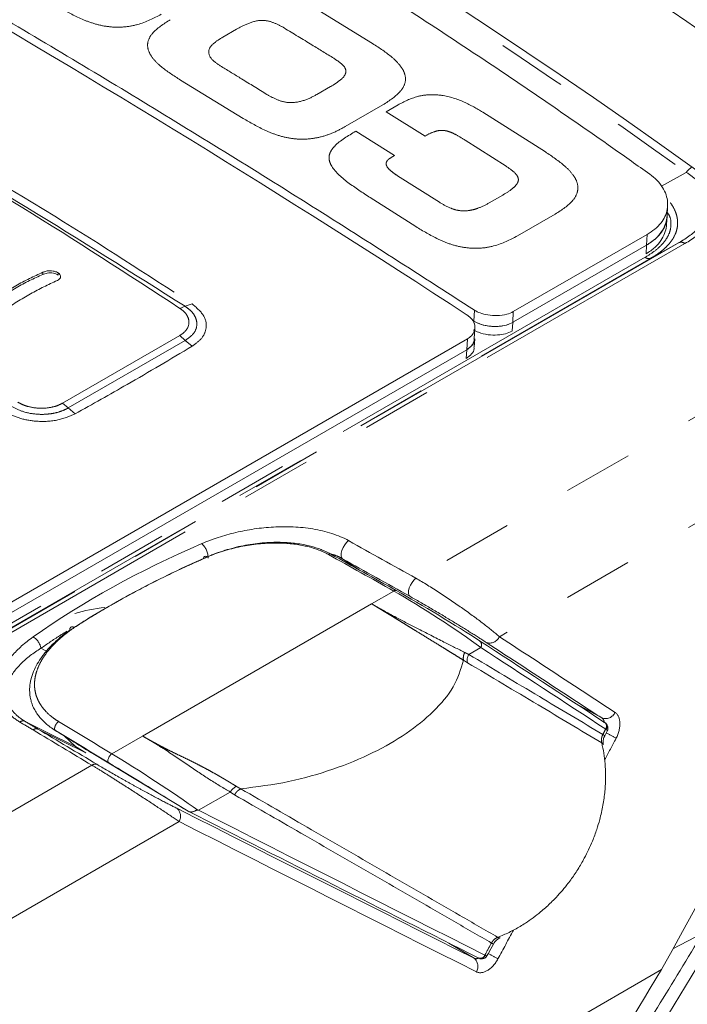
# Model space of a CAD drawing. Header units: millimetres. Extents: x 5 to 415, y 5 to 292.
# Tile 30 of 57: x 198 to 210, y 46 to 64. Entities that reach past the tile are written whole.
import ezdxf

# ---------------------------------------------------------------- set-up
doc = ezdxf.new("R2010")
doc.units = ezdxf.units.MM
doc.linetypes.add('PHANTOM', pattern=[12.7, 6.35, -1.27, 1.27, -1.27, 1.27, -1.27])

msp = doc.modelspace()

# ---------------------------------------------------------------- linework, layer by layer
at = {"color": 8, "linetype": 'PHANTOM', "lineweight": 0}
for p, q in [((202.875, 64.599), (204.015, 63.902)), ((201.287, 64.02), (201.536, 64.163)), ((201.658, 62.541), (200.518, 63.238)), ((203.245, 63.118), (202.997, 62.974)), ((204.202, 62.787), (203.514, 62.39)), ((204.262, 62.662), (204.478, 62.787)), ((204.969, 62.219), (204.262, 62.662)), ((206.019, 62.653), (207.159, 61.931)), ((203.708, 62.307), (204.415, 61.864)), ((206.447, 61.669), (205.698, 62.144)), ((204.415, 61.864), (204.351, 61.827)), ((204.467, 61.497), (205.231, 61.013)), ((209.725, 61.557), (209.275, 61.306)), ((206.134, 61.001), (206.384, 61.145)), ((204.802, 60.57), (203.972, 61.098)), ((207.339, 60.798), (206.651, 60.401)), ((209.001, 60.232), (209.013, 60.429)), ((209.592, 60.279), (194.995, 51.853)), ((195.103, 51.836), (209.7, 60.262)), ((208.992, 60.077), (209.001, 60.232)), ((209.083, 59.995), (209.592, 60.279)), ((215.264, 60.208), (204.803, 54.169)), ((208.976, 60.012), (194.89, 51.881)), ((194.998, 51.864), (209.083, 59.995)), ((200.602, 59.119), (200.727, 59.164)), ((200.602, 59.119), (200.506, 59.082)), ((205.858, 58.851), (205.869, 59.048)), ((206.564, 58.825), (206.576, 59.022)), ((205.856, 58.812), (205.858, 58.851)), ((206.555, 58.67), (206.564, 58.825)), ((198.369, 57.356), (200.505, 58.586)), ((198.475, 57.269), (200.601, 58.496)), ((200.601, 58.496), (200.505, 58.589)), ((200.601, 58.496), (200.728, 58.392)), ((205.727, 58.328), (205.739, 58.525)), ((205.718, 58.17), (205.727, 58.328)), ((215.262, 58.266), (206.323, 53.105)), ((198.475, 57.269), (198.369, 57.356)), ((198.475, 57.269), (198.597, 57.161)), ((203.796, 54.306), (203.466, 54.524)), ((203.995, 53.702), (204.401, 53.936)), ((203.995, 53.702), (199.827, 51.296)), ((197.977, 52.893), (198.077, 52.844)), ((205.764, 52.783), (205.982, 52.909)), ((205.668, 52.677), (205.741, 52.631)), ((208.186, 51.625), (207.733, 51.874)), ((197.921, 51.424), (198.792, 50.99)), ((198.949, 50.958), (198.24, 51.396)), ((199.268, 50.973), (199.827, 51.296)), ((208.257, 51.422), (208.265, 51.417)), ((198.792, 50.99), (198.603, 51.104)), ((198.906, 50.764), (191.383, 46.421)), ((200.847, 49.944), (201.423, 50.277)), ((200.491, 49.739), (192.222, 44.965)), ((205.404, 47.527), (205.861, 47.25)), ((206.065, 47.303), (206.058, 47.307))]:
    msp.add_line(p, q, dxfattribs=at)
at = {"color": 7, "linetype": 'Continuous', "lineweight": 15}
for p, q in [((209.374, 60.749), (209.385, 60.947)), ((209.365, 60.607), (209.374, 60.763)), ((206.576, 59.022), (209.013, 60.429)), ((206.581, 58.835), (209.001, 60.232)), ((198.011, 59.699), (198.013, 59.74)), ((198.291, 59.687), (198.293, 59.728)), ((206.564, 58.825), (206.581, 58.835)), ((205.865, 58.528), (205.876, 58.726)), ((194.816, 52.22), (205.739, 58.525)), ((205.864, 58.373), (205.873, 58.529)), ((194.805, 52.023), (205.727, 58.328)), ((194.805, 52.023), (205.727, 58.328)), ((198.502, 53.225), (198.452, 53.19)), ((208.237, 51.544), (208.241, 51.542)), ((208.246, 51.539), (208.243, 51.541)), ((208.246, 51.539), (208.244, 51.54)), ((198.397, 51.299), (198.603, 51.104)), ((200.656, 49.928), (198.949, 50.958)), ((200.656, 49.928), (200.658, 49.926)), ((209.477, 47.421), (210.024, 47.707)), ((205.942, 47.255), (205.938, 47.257)), ((209.274, 47.043), (192.591, 37.412))]:
    msp.add_line(p, q, dxfattribs=at)
at = {"color": 8, "linetype": 'PHANTOM', "lineweight": 0, "flags": 128}
for points in [[(203.466, 54.524), (203.448, 54.546), (203.439, 54.581), (203.442, 54.626), (203.454, 54.676), (203.477, 54.728), (203.506, 54.778), (203.541, 54.82), (203.578, 54.853)], [(200.935, 54.527), (200.938, 54.541), (200.942, 54.553), (200.949, 54.561), (200.957, 54.567), (200.967, 54.569), (200.978, 54.567), (200.989, 54.562), (201.001, 54.553)], [(204.69, 53.84), (204.673, 53.863), (204.665, 53.897), (204.667, 53.942), (204.68, 53.992), (204.703, 54.044), (204.732, 54.094), (204.767, 54.136), (204.803, 54.169)], [(198.603, 51.104), (198.077, 51.369), (197.68, 51.568)], [(199.268, 50.973), (199.249, 50.958), (199.231, 50.936), (199.215, 50.912), (199.204, 50.886), (199.197, 50.861), (199.196, 50.839), (199.201, 50.821), (199.21, 50.81)]]:
    msp.add_lwpolyline(points, dxfattribs=at)
at = {"color": 7, "linetype": 'Continuous', "lineweight": 15, "flags": 128}
msp.add_lwpolyline([(208.241, 51.302), (208.254, 51.326), (208.284, 51.383)], dxfattribs=at)
at = {"color": 7, "linetype": 'Continuous', "lineweight": 15}
for centre, radius, start, end in [((95.903, -118.623), 218.509, 55.82594, 64.17944), ((86.87, -123.116), 217.442, 56.86142, 63.14396), ((199.426, 50.781), 2.869, 95.7124, 106.9233), ((208.166, 51.125), 0.0509, 17.0089, 66.728), ((206.323, 47.67), 0.0488, 231.9334, 285.6777)]:
    msp.add_arc(centre, radius, start, end, dxfattribs=at)
at = {"color": 8, "linetype": 'PHANTOM', "lineweight": 0}
for centre, radius, start, end in [((209.977, 61.39), 0.302, 118.9314, 146.5522), ((209.631, 60.179), 0.107, 50.6281, 111.6574), ((209.043, 60.095), 0.107, 230.7835, 291.7014), ((200.67, 54.544), 0.348, 358.7125, 47.0922), ((203.238, 54.572), 0.0405, 65.7068, 134.4344), ((204.429, 53.908), 0.04, 66.0557, 135.0724), ((197.686, 52.846), 0.295, 9.3101, 59.8027), ((206.147, 53.18), 0.191, 249.6065, 337.0296), ((205.911, 52.959), 0.0869, 324.8765, 54.0032), ((205.957, 52.675), 0.221, 151.0619, 191.5986), ((208.253, 51.803), 0.19, 249.1855, 336.3961), ((197.652, 51.479), 0.0932, 72.2192, 129.7627), ((208.185, 51.473), 0.0886, 324.865, 50.473), ((208.19, 51.467), 0.0904, 326.3892, 51.9528), ((197.892, 51.336), 0.0929, 72.3047, 129.8894), ((208.137, 51.176), 0.163, 50.3722, 65.224), ((205.601, 46.213), 5.789, 60.5525, 62.5703), ((198.966, 50.694), 0.0919, 72.7015, 130.4501), ((201.635, 50.157), 0.244, 114.2974, 150.5672), ((200.334, 49.836), 0.185, 328.3438, 51.4066), ((206.094, 47.354), 0.193, 52.1421, 64.3041), ((202.473, 40.512), 7.736, 60.386, 61.8783), ((205.745, 47.103), 0.187, 327.5566, 51.8792), ((205.973, 47.34), 0.0909, 250.0008, 338.6994), ((205.98, 47.339), 0.0921, 248.8333, 337.5668)]:
    msp.add_arc(centre, radius, start, end, dxfattribs=at)
at = {"color": 7, "linetype": 'Continuous', "lineweight": 15}
for centre, major_axis, ratio, start_param, end_param in [((38.963, -214.423), (164.055, 284.137), 0.577335, 6.199109, 6.256991), ((38.013, -214.972), (164.055, 284.137), 0.577335, 6.199109, 6.256999), ((66.294, 118.442), (138.245, 239.434), 0.577335, 4.747336, 4.793399), ((342.709, -39.017), (227.019, -136.645), 0.040465, 2.249771, 2.256398), ((205.161, 53.463), (1.175, -0.707), 0.040465, 0.844061, 2.249771), ((75.383, 123.746), (191.288, -115.138), 0.040465, 0.82767, 0.844061), ((78.518, 125.44), (200.15, -110.008), 0.041327, 5.39127, 5.424999), ((76.893, 135.703), (138.245, 239.434), 0.577335, 4.63146, 4.677523), ((75.943, 135.155), (138.245, 239.434), 0.577335, 4.63146, 4.677523)]:
    msp.add_ellipse(centre, major_axis=major_axis, ratio=ratio, start_param=start_param, end_param=end_param, dxfattribs=at)
at = {"color": 8, "linetype": 'PHANTOM', "lineweight": 0}
for centre, major_axis, ratio, start_param, end_param in [((342.659, -39.103), (227.071, -136.73), 0.040646, 2.24968, 2.256307), ((205.11, 53.377), (1.227, -0.792), 0.073858, 0.82856, 2.23427), ((75.332, 123.659), (191.339, -115.223), 0.04068, 0.827562, 0.843953), ((343.577, -38.573), (225.448, -137.734), 0.005834, 2.268981, 2.274596), ((343.525, -38.659), (225.397, -137.647), 0.005644, 2.269083, 2.274699), ((61.394, 115.613), (138.068, 239.373), 0.57763, 4.776351, 4.776752), ((61.794, 115.844), (138.068, 239.373), 0.57763, 4.77351, 4.775117), ((200.009, 50.433), (1.217, -0.798), 0.040819, 0.857543, 2.251584), ((199.957, 50.347), (1.166, -0.712), 0.005644, 0.931731, 2.269083), ((78.567, 125.527), (200.198, -110.096), 0.041101, 5.391855, 5.425149), ((61.794, 115.844), (138.068, 239.373), 0.57763, 4.758613, 4.760769), ((61.394, 115.613), (138.068, 239.373), 0.57763, 4.759849, 4.760758)]:
    msp.add_ellipse(centre, major_axis=major_axis, ratio=ratio, start_param=start_param, end_param=end_param, dxfattribs=at)
at = {"color": 7, "linetype": 'Continuous', "lineweight": 15}
for points, knots in [([(209.06, 61.525), (208.948, 61.604), (208.39, 62.001), (206.93, 63.019), (204.655, 64.537), (201.814, 66.322), (198.857, 68.062), (195.781, 69.748), (192.66, 71.349), (190.54, 72.335), (189.479, 72.828)], [0, 0, 0, 0, 0.0180528, 0.0902651, 0.2346967, 0.3792035, 0.5341697, 0.6892287, 0.8445676, 1, 1, 1, 1]), ([(185.253, 70.95), (185.915, 70.613), (187.241, 69.939), (189.231, 68.892), (191.223, 67.818), (193.606, 66.498), (196.378, 64.913), (199.542, 63.032), (202.707, 61.084), (204.815, 59.727), (205.869, 59.048)], [0, 0, 0, 0, 0.09655, 0.193115, 0.289723, 0.386346, 0.539615, 0.692942, 0.846442, 1, 1, 1, 1]), ([(216.05, 60.527), (215.302, 61.109), (213.806, 62.273), (211.567, 63.9), (209.353, 65.437), (207.888, 66.389), (207.156, 66.865)], [0, 0, 0, 0, 0.25986, 0.51972, 0.759814, 1, 1, 1, 1]), ([(209.013, 60.429), (209.061, 60.46), (209.158, 60.522), (209.266, 60.633), (209.343, 60.755), (209.383, 60.884), (209.389, 61.017), (209.362, 61.151), (209.297, 61.287), (209.198, 61.416), (209.104, 61.49), (209.06, 61.525)], [0, 0, 0, 0, 0.108281, 0.219719, 0.328034, 0.439622, 0.546785, 0.65657, 0.772884, 0.892803, 1, 1, 1, 1]), ([(209.362, 60.605), (209.363, 60.595), (209.364, 60.542), (209.334, 60.443), (209.267, 60.313), (209.158, 60.184), (209.049, 60.112), (208.992, 60.074)], [0, 0, 0, 0, 0.048492, 0.266674, 0.498513, 0.737338, 1, 1, 1, 1]), ([(209.001, 60.232), (209.049, 60.263), (209.146, 60.325), (209.255, 60.436), (209.331, 60.559), (209.369, 60.664), (209.369, 60.729), (209.37, 60.749)], [0, 0, 0, 0, 0.2216598, 0.4497815, 0.67151, 0.8999467, 1, 1, 1, 1]), ([(209.368, 60.722), (209.362, 60.684), (209.346, 60.601), (209.279, 60.476), (209.171, 60.345), (209.06, 60.271), (209.001, 60.232)], [0, 0, 0, 0, 0.202978, 0.451432, 0.707338, 1, 1, 1, 1]), ([(198.011, 59.699), (197.931, 59.663), (197.77, 59.59), (197.566, 59.481), (197.402, 59.385), (197.278, 59.308), (197.154, 59.227), (197.071, 59.169), (197.03, 59.141)], [0, 0, 0, 0, 0.24767, 0.496167, 0.621805, 0.747582, 0.873736, 1, 1, 1, 1]), ([(197.031, 59.18), (197.112, 59.236), (197.275, 59.348), (197.52, 59.496), (197.767, 59.628), (197.931, 59.701), (198.013, 59.738)], [0, 0, 0, 0, 0.2475442, 0.4960161, 0.7475085, 1, 1, 1, 1]), ([(198.291, 59.687), (198.278, 59.695), (198.251, 59.71), (198.2, 59.724), (198.145, 59.731), (198.077, 59.724), (198.037, 59.709), (198.011, 59.699)], [0, 0, 0, 0, 0.154812, 0.306974, 0.487033, 0.6745, 1, 1, 1, 1]), ([(198.013, 59.738), (198.032, 59.746), (198.07, 59.761), (198.135, 59.771), (198.201, 59.763), (198.254, 59.748), (198.282, 59.733), (198.293, 59.727)], [0, 0, 0, 0, 0.246706, 0.496306, 0.683163, 0.870025, 1, 1, 1, 1]), ([(198.293, 59.727), (198.302, 59.718), (198.322, 59.701), (198.334, 59.67), (198.333, 59.639), (198.305, 59.604), (198.267, 59.585), (198.242, 59.574)], [0, 0, 0, 0, 0.150399, 0.302921, 0.479554, 0.662153, 1, 1, 1, 1]), ([(198.242, 59.574), (198.162, 59.537), (198, 59.462), (197.755, 59.331), (197.508, 59.183), (197.343, 59.071), (197.261, 59.015)], [0, 0, 0, 0, 0.2480106, 0.49674, 0.7479352, 1, 1, 1, 1]), ([(205.869, 59.048), (205.901, 59.03), (205.972, 58.991), (206.116, 58.956), (206.285, 58.945), (206.452, 58.965), (206.538, 59.005), (206.576, 59.022)], [0, 0, 0, 0, 0.162848, 0.354987, 0.573864, 0.813605, 1, 1, 1, 1]), ([(205.739, 58.525), (205.766, 58.544), (205.825, 58.585), (205.874, 58.672), (205.882, 58.775), (205.84, 58.879), (205.769, 58.935), (205.739, 58.959)], [0, 0, 0, 0, 0.16277, 0.354222, 0.572351, 0.811908, 1, 1, 1, 1]), ([(205.858, 58.851), (205.891, 58.833), (205.962, 58.793), (206.107, 58.758), (206.276, 58.748), (206.442, 58.768), (206.527, 58.808), (206.564, 58.825)], [0, 0, 0, 0, 0.166272, 0.358373, 0.577506, 0.817302, 1, 1, 1, 1]), ([(206.564, 58.825), (206.526, 58.807), (206.448, 58.771), (206.294, 58.749), (206.123, 58.755), (205.966, 58.791), (205.888, 58.834), (205.858, 58.851)], [0, 0, 0, 0, 0.190348, 0.384169, 0.607123, 0.847475, 1, 1, 1, 1]), ([(206.555, 58.667), (206.516, 58.649), (206.438, 58.614), (206.284, 58.592), (206.113, 58.597), (205.956, 58.633), (205.879, 58.676), (205.849, 58.693)], [0, 0, 0, 0, 0.190646, 0.384701, 0.607913, 0.848279, 1, 1, 1, 1]), ([(205.727, 58.328), (205.762, 58.354), (205.832, 58.405), (205.875, 58.479), (205.869, 58.522), (205.868, 58.529)], [0, 0, 0, 0, 0.4494383, 0.8988766, 1, 1, 1, 1]), ([(205.86, 58.528), (205.861, 58.52), (205.866, 58.474), (205.825, 58.4), (205.757, 58.35), (205.727, 58.328)], [0, 0, 0, 0, 0.107066, 0.611953, 1, 1, 1, 1]), ([(205.718, 58.17), (205.753, 58.196), (205.823, 58.247), (205.866, 58.322), (205.86, 58.364), (205.859, 58.372)], [0, 0, 0, 0, 0.449438, 0.898877, 1, 1, 1, 1]), ([(201.001, 54.553), (201.048, 54.573), (201.142, 54.612), (201.293, 54.663), (201.45, 54.708), (201.61, 54.745), (201.771, 54.774), (201.933, 54.795), (202.099, 54.808), (202.254, 54.811), (202.393, 54.808), (202.516, 54.798), (202.64, 54.783), (202.754, 54.763), (202.889, 54.732), (203.01, 54.693), (203.111, 54.651), (203.168, 54.624), (203.195, 54.608), (203.209, 54.601)], [0, 0, 0, 0, 0.073356, 0.147039, 0.221774, 0.29689, 0.366614, 0.43671, 0.508113, 0.580041, 0.631425, 0.683074, 0.735666, 0.788641, 0.829603, 0.912752, 0.95509, 0.977517, 1, 1, 1, 1]), ([(203.254, 54.609), (203.24, 54.617), (203.21, 54.633), (203.151, 54.661), (203.046, 54.705), (202.917, 54.746), (202.775, 54.778), (202.656, 54.799), (202.527, 54.814), (202.395, 54.822), (202.249, 54.825), (202.089, 54.819), (201.916, 54.803), (201.744, 54.778), (201.574, 54.745), (201.407, 54.702), (201.244, 54.652), (201.113, 54.605), (201.039, 54.572), (201.015, 54.562)], [0, 0, 0, 0, 0.0237782, 0.0476128, 0.0907966, 0.178598, 0.2232572, 0.2768678, 0.3308646, 0.385945, 0.4413459, 0.5134028, 0.5860067, 0.6601472, 0.7347455, 0.8102789, 0.8862133, 0.9633364, 1, 1, 1, 1]), ([(200.935, 54.527), (200.827, 54.478), (200.501, 54.333), (199.974, 54.076), (199.365, 53.75), (198.904, 53.479), (198.649, 53.315), (198.581, 53.272)], [0, 0, 0, 0, 0.128879, 0.386954, 0.64611, 0.906357, 1, 1, 1, 1]), ([(198.502, 53.225), (198.503, 53.234), (198.503, 53.252), (198.514, 53.272), (198.532, 53.283), (198.554, 53.283), (198.571, 53.277), (198.58, 53.273), (198.583, 53.271)], [0, 0, 0, 0, 0.197304, 0.394607, 0.591922, 0.789272, 0.941942, 1, 1, 1, 1]), ([(198.452, 53.19), (198.452, 53.19), (198.43, 53.173), (198.376, 53.132), (198.292, 53.063), (198.204, 52.981), (198.121, 52.897), (198.053, 52.817), (197.98, 52.722), (197.907, 52.61), (197.837, 52.469), (197.797, 52.347), (197.779, 52.252), (197.77, 52.165), (197.77, 52.083), (197.782, 51.994), (197.8, 51.917), (197.83, 51.832), (197.873, 51.749), (197.926, 51.669), (198.011, 51.569), (198.115, 51.478), (198.208, 51.416), (198.24, 51.396), (198.24, 51.396)], [0, 0, 0, 0, 0.000019, 0.032797, 0.083352, 0.134018, 0.185045, 0.236205, 0.273023, 0.346946, 0.422033, 0.49843, 0.536901, 0.567625, 0.629424, 0.660535, 0.70311, 0.745961, 0.789762, 0.833934, 0.874565, 0.95752, 0.999991, 1, 1, 1, 1]), ([(205.668, 52.676), (205.619, 52.512), (205.52, 52.185), (205.135, 51.737), (204.642, 51.333), (204.025, 50.977), (203.304, 50.683), (202.496, 50.446), (201.909, 50.372), (201.615, 50.334)], [0, 0, 0, 0, 0.140637, 0.280799, 0.420248, 0.559626, 0.705986, 0.8528, 1, 1, 1, 1]), ([(208.284, 51.383), (208.285, 51.385), (208.294, 51.397), (208.301, 51.429), (208.298, 51.474), (208.277, 51.512), (208.255, 51.535), (208.242, 51.541), (208.24, 51.542)], [0, 0, 0, 0, 0.031159, 0.272762, 0.504478, 0.756413, 0.966521, 1, 1, 1, 1]), ([(198.219, 51.409), (198.339, 51.335), (198.579, 51.187), (198.819, 51.038), (198.939, 50.964)], [0, 0, 0, 0, 0.500001, 1, 1, 1, 1]), ([(208.216, 51.14), (208.214, 51.147), (208.208, 51.168), (208.211, 51.219), (208.223, 51.27), (208.239, 51.296), (208.243, 51.301)], [0, 0, 0, 0, 0.172894, 0.529281, 0.906831, 1, 1, 1, 1]), ([(208.186, 51.171), (208.199, 51.109), (208.226, 50.983), (208.245, 50.814), (208.257, 50.626), (208.255, 50.419), (208.231, 50.164), (208.192, 49.948), (208.145, 49.759), (208.093, 49.584), (208.005, 49.347), (207.889, 49.103), (207.772, 48.901), (207.666, 48.739), (207.53, 48.553), (207.353, 48.351), (207.188, 48.193), (207.014, 48.043), (206.829, 47.907), (206.601, 47.771), (206.432, 47.688), (206.327, 47.646), (206.293, 47.631)], [0, 0, 0, 0, 0.047207, 0.094699, 0.123603, 0.181722, 0.240946, 0.301312, 0.33169, 0.373634, 0.42425, 0.501203, 0.55347, 0.579729, 0.630346, 0.707299, 0.759566, 0.785826, 0.864754, 0.918292, 0.972669, 1, 1, 1, 1]), ([(200.83, 49.948), (200.829, 49.948), (200.825, 49.949), (200.818, 49.949), (200.808, 49.946), (200.794, 49.94), (200.777, 49.931), (200.761, 49.923), (200.743, 49.917), (200.725, 49.913), (200.708, 49.912), (200.691, 49.913), (200.674, 49.918), (200.663, 49.924), (200.658, 49.926)], [0, 0, 0, 0, 0.039394, 0.092759, 0.147658, 0.255173, 0.34723, 0.443069, 0.535945, 0.631557, 0.72231, 0.815565, 0.906445, 1, 1, 1, 1]), ([(200.847, 49.944), (200.845, 49.945), (200.839, 49.946), (200.834, 49.947), (200.83, 49.948)], [0, 0, 0, 0, 0.384372, 1, 1, 1, 1]), ([(203.307, 36.924), (203.878, 37.817), (205.02, 39.604), (206.707, 42.297), (208.378, 44.996), (209.475, 46.803), (210.024, 47.707)], [0, 0, 0, 0, 0.250421, 0.500842, 0.750413, 1, 1, 1, 1]), ([(206.102, 47.304), (206.109, 47.316), (206.145, 47.383), (206.182, 47.451), (206.212, 47.506)], [0, 0, 0, 0, 0.179476, 1, 1, 1, 1]), ([(206.213, 47.506), (206.218, 47.515), (206.234, 47.546), (206.273, 47.586), (206.313, 47.615), (206.332, 47.62), (206.337, 47.622)], [0, 0, 0, 0, 0.169304, 0.530602, 0.894747, 1, 1, 1, 1]), ([(205.947, 47.254), (205.949, 47.252), (205.963, 47.243), (205.995, 47.238), (206.037, 47.244), (206.072, 47.264), (206.093, 47.286), (206.1, 47.3), (206.102, 47.304)], [0, 0, 0, 0, 0.04046, 0.27258, 0.504385, 0.727808, 0.924061, 1, 1, 1, 1])]:
    msp.add_open_spline(points, degree=3, knots=knots, dxfattribs=at)
at = {"color": 8, "linetype": 'PHANTOM', "lineweight": 0}
for points in [[(209.831, 61.655), (206.654, 63.932), (203.379, 66.045), (200.015, 67.987)], [(199.916, 67.885), (203.279, 65.944), (206.551, 63.832), (209.725, 61.557)], [(204.803, 54.169), (204.394, 54.397), (203.985, 54.625), (203.578, 54.853)], [(200.906, 54.799), (199.77, 54.309), (198.745, 53.744), (197.834, 53.1)], [(203.466, 54.524), (203.873, 54.297), (204.281, 54.069), (204.69, 53.84)], [(205.669, 52.677), (205.667, 52.688), (205.664, 52.71), (205.667, 52.746), (205.675, 52.783), (205.686, 52.807), (205.691, 52.818)], [(197.592, 51.551), (197.672, 51.503), (197.752, 51.455), (197.833, 51.407)], [(197.921, 51.424), (197.84, 51.472), (197.76, 51.52), (197.68, 51.568)], [(197.833, 51.407), (198.19, 51.193), (198.547, 50.979), (198.906, 50.764)], [(198.993, 50.782), (198.635, 50.997), (198.277, 51.211), (197.921, 51.424)], [(205.861, 47.25), (204.083, 48.144), (202.279, 49.055), (200.449, 49.981)], [(200.491, 49.739), (202.321, 48.811), (204.125, 47.899), (205.903, 47.003)]]:
    msp.add_open_spline(points, degree=3, dxfattribs=at)
for points, knots in [([(200.168, 64.435), (200.031, 64.364), (199.828, 64.259), (199.48, 64.196), (199.207, 64.202), (198.95, 64.258), (198.644, 64.374), (198.448, 64.484), (198.317, 64.558)], [0, 0, 0, 0, 0.251952, 0.375117, 0.499306, 0.624343, 0.749546, 1, 1, 1, 1]), ([(200.518, 63.238), (200.393, 63.318), (200.206, 63.437), (200.015, 63.622), (199.921, 63.774), (199.909, 63.937), (200.025, 64.141), (200.208, 64.259), (200.331, 64.337)], [0, 0, 0, 0, 0.250443, 0.375667, 0.500765, 0.62481, 0.750418, 1, 1, 1, 1]), ([(201.536, 64.163), (201.605, 64.201), (201.741, 64.276), (202.002, 64.348), (202.241, 64.28), (202.35, 64.218), (202.404, 64.187)], [0, 0, 0, 0, 0.281587, 0.559423, 0.778827, 1, 1, 1, 1]), ([(202.404, 64.187), (202.573, 64.084), (202.874, 63.901), (203.175, 63.716), (203.307, 63.635)], [0, 0, 0, 0, 0.56, 1, 1, 1, 1]), ([(201.264, 63.483), (201.195, 63.527), (201.058, 63.613), (201.003, 63.788), (201.13, 63.921), (201.235, 63.987), (201.287, 64.02)], [0, 0, 0, 0, 0.281511, 0.557451, 0.778397, 1, 1, 1, 1]), ([(204.015, 63.902), (204.14, 63.821), (204.33, 63.697), (204.52, 63.508), (204.612, 63.352), (204.62, 63.191), (204.507, 62.984), (204.324, 62.866), (204.202, 62.787)], [0, 0, 0, 0, 0.250448, 0.383434, 0.500739, 0.625507, 0.750428, 1, 1, 1, 1]), ([(203.307, 63.635), (203.35, 63.606), (203.437, 63.549), (203.538, 63.446), (203.522, 63.318), (203.4, 63.213), (203.297, 63.149), (203.245, 63.118)], [0, 0, 0, 0, 0.187227, 0.37404, 0.55897, 0.779267, 1, 1, 1, 1]), ([(202.09, 62.978), (201.936, 63.072), (201.661, 63.241), (201.385, 63.409), (201.264, 63.483)], [0, 0, 0, 0, 0.56, 1, 1, 1, 1]), ([(202.997, 62.974), (202.925, 62.935), (202.781, 62.859), (202.5, 62.807), (202.26, 62.88), (202.147, 62.945), (202.09, 62.978)], [0, 0, 0, 0, 0.2812707, 0.5588303, 0.7787768, 1, 1, 1, 1]), ([(204.478, 62.787), (204.59, 62.846), (204.757, 62.934), (205.049, 62.979), (205.351, 62.96), (205.693, 62.846), (205.911, 62.718), (206.019, 62.653)], [0, 0, 0, 0, 0.249862, 0.374884, 0.499912, 0.749391, 1, 1, 1, 1]), ([(200.506, 59.082), (199.555, 59.704), (197.652, 60.947), (195.72, 62.05), (194.754, 62.602)], [0, 0, 0, 0, 0.499996, 1, 1, 1, 1]), ([(200.602, 59.119), (199.638, 59.727), (197.712, 60.943), (195.811, 62.07), (194.86, 62.633)], [0, 0, 0, 0, 0.5, 1, 1, 1, 1]), ([(194.981, 62.68), (196.071, 62.049), (198.018, 60.922), (199.899, 59.701), (200.727, 59.164)], [0, 0, 0, 0, 0.559992, 1, 1, 1, 1]), ([(203.514, 62.39), (203.436, 62.348), (203.292, 62.27), (203.046, 62.191), (202.797, 62.155), (202.54, 62.167), (202.292, 62.226), (201.986, 62.348), (201.789, 62.464), (201.658, 62.541)], [0, 0, 0, 0, 0.147064, 0.274547, 0.389123, 0.499825, 0.624728, 0.749808, 1, 1, 1, 1]), ([(203.972, 61.098), (203.833, 61.188), (203.557, 61.368), (203.288, 61.602), (203.22, 61.78), (203.221, 61.87), (203.256, 61.957), (203.389, 62.118), (203.567, 62.223), (203.708, 62.307)], [0, 0, 0, 0, 0.25046, 0.499718, 0.562824, 0.623561, 0.684977, 0.750024, 1, 1, 1, 1]), ([(205.698, 62.144), (205.646, 62.176), (205.567, 62.225), (205.453, 62.284), (205.37, 62.313), (205.297, 62.322), (205.222, 62.322), (205.103, 62.292), (205.022, 62.248), (204.969, 62.219)], [0, 0, 0, 0, 0.249868, 0.37483, 0.499792, 0.563781, 0.62558, 0.750539, 1, 1, 1, 1]), ([(207.159, 61.931), (207.283, 61.848), (207.473, 61.72), (207.661, 61.526), (207.752, 61.367), (207.757, 61.203), (207.644, 60.994), (207.461, 60.876), (207.339, 60.798)], [0, 0, 0, 0, 0.250437, 0.3833, 0.500734, 0.625461, 0.750424, 1, 1, 1, 1]), ([(204.351, 61.827), (204.333, 61.816), (204.297, 61.794), (204.265, 61.75), (204.257, 61.702), (204.287, 61.639), (204.359, 61.569), (204.431, 61.521), (204.467, 61.497)], [0, 0, 0, 0, 0.124612, 0.251022, 0.372345, 0.500975, 0.750337, 1, 1, 1, 1]), ([(206.384, 61.145), (206.444, 61.181), (206.535, 61.237), (206.626, 61.322), (206.665, 61.382), (206.67, 61.431), (206.657, 61.483), (206.593, 61.568), (206.506, 61.628), (206.447, 61.669)], [0, 0, 0, 0, 0.255555, 0.386168, 0.499973, 0.562251, 0.62487, 0.746994, 1, 1, 1, 1]), ([(209.725, 61.557), (209.793, 61.513), (209.856, 61.466), (209.966, 61.367), (210.014, 61.313), (210.09, 61.201), (210.117, 61.144), (210.148, 61.025), (210.152, 60.963), (210.126, 60.783), (210.06, 60.665), (209.864, 60.456), (209.736, 60.362), (209.592, 60.279)], [0, 0, 0, 0, 0.125, 0.125, 0.25, 0.25, 0.375, 0.375, 0.5, 0.5, 0.75, 0.75, 1, 1, 1, 1]), ([(209.7, 60.262), (209.851, 60.349), (209.984, 60.449), (210.183, 60.673), (210.249, 60.798), (210.274, 60.992), (210.269, 61.058), (210.237, 61.188), (210.209, 61.252), (210.131, 61.376), (210.081, 61.436), (209.967, 61.55), (209.902, 61.604), (209.831, 61.655)], [0, 0, 0, 0, 0.25, 0.25, 0.5, 0.5, 0.625, 0.625, 0.75, 0.75, 0.875, 0.875, 1, 1, 1, 1]), ([(205.231, 61.013), (205.296, 60.974), (205.393, 60.917), (205.553, 60.865), (205.687, 60.85), (205.816, 60.869), (205.972, 60.914), (206.07, 60.966), (206.134, 61.001)], [0, 0, 0, 0, 0.249852, 0.374982, 0.499873, 0.624918, 0.750023, 1, 1, 1, 1]), ([(209.083, 59.995), (209.113, 60.014), (209.174, 60.05), (209.258, 60.11), (209.335, 60.175), (209.399, 60.24), (209.469, 60.327), (209.52, 60.415), (209.552, 60.508), (209.565, 60.58), (209.568, 60.653), (209.561, 60.728), (209.543, 60.8), (209.508, 60.889), (209.471, 60.957), (209.437, 61.001), (209.434, 61.005)], [0, 0, 0, 0, 0.073807, 0.147912, 0.223075, 0.298668, 0.362159, 0.490902, 0.556366, 0.620462, 0.685053, 0.751244, 0.817995, 0.87458, 0.989255, 1, 1, 1, 1]), ([(209.378, 60.828), (209.394, 60.806), (209.438, 60.742), (209.45, 60.627), (209.437, 60.494), (209.379, 60.366), (209.284, 60.241), (209.15, 60.12), (209.034, 60.048), (208.976, 60.012)], [0, 0, 0, 0, 0.0780605, 0.2210888, 0.3694942, 0.512205, 0.65906, 0.8276831, 1, 1, 1, 1]), ([(206.651, 60.401), (206.515, 60.331), (206.312, 60.226), (205.964, 60.168), (205.691, 60.181), (205.434, 60.244), (205.129, 60.372), (204.933, 60.491), (204.802, 60.57)], [0, 0, 0, 0, 0.251955, 0.375117, 0.499308, 0.624344, 0.749547, 1, 1, 1, 1]), ([(200.727, 59.164), (200.806, 59.097), (200.964, 58.964), (201.005, 58.735), (200.922, 58.534), (200.793, 58.439), (200.728, 58.392)], [0, 0, 0, 0, 0.279727, 0.559271, 0.779635, 1, 1, 1, 1]), ([(200.505, 58.589), (200.53, 58.605), (200.58, 58.637), (200.648, 58.716), (200.686, 58.828), (200.649, 58.943), (200.581, 59.027), (200.531, 59.064), (200.506, 59.082)], [0, 0, 0, 0, 0.124713, 0.250104, 0.500413, 0.750453, 0.875485, 1, 1, 1, 1]), ([(200.601, 58.496), (200.657, 58.536), (200.772, 58.617), (200.821, 58.756), (200.81, 58.871), (200.772, 58.959), (200.704, 59.045), (200.636, 59.094), (200.602, 59.119)], [0, 0, 0, 0, 0.230832, 0.473432, 0.599737, 0.729643, 0.86359, 1, 1, 1, 1]), ([(200.728, 58.392), (200.336, 58.158), (199.636, 57.742), (198.915, 57.339), (198.597, 57.161)], [0, 0, 0, 0, 0.559998, 1, 1, 1, 1]), ([(197.553, 57.377), (197.581, 57.361), (197.637, 57.328), (197.772, 57.283), (197.961, 57.254), (198.149, 57.273), (198.285, 57.312), (198.341, 57.341), (198.369, 57.356)], [0, 0, 0, 0, 0.1245109, 0.249538, 0.4995872, 0.7498902, 0.8752837, 1, 1, 1, 1]), ([(198.597, 57.161), (198.491, 57.116), (198.278, 57.027), (197.9, 57.015), (197.567, 57.075), (197.405, 57.158), (197.323, 57.199)], [0, 0, 0, 0, 0.279688, 0.559241, 0.779616, 1, 1, 1, 1]), ([(197.446, 57.297), (197.511, 57.262), (197.648, 57.19), (197.874, 57.152), (198.064, 57.151), (198.211, 57.17), (198.354, 57.207), (198.434, 57.248), (198.475, 57.269)], [0, 0, 0, 0, 0.221247, 0.460874, 0.587962, 0.720156, 0.857937, 1, 1, 1, 1]), ([(203.578, 54.853), (203.39, 54.957), (203.163, 55.027), (202.691, 55.105), (202.447, 55.114), (201.974, 55.088), (201.743, 55.053), (201.304, 54.949), (201.099, 54.881), (200.906, 54.799)], [0, 0, 0, 0, 0.25, 0.25, 0.5, 0.5, 0.75, 0.75, 1, 1, 1, 1]), ([(198.583, 53.271), (198.675, 53.33), (198.952, 53.506), (199.434, 53.787), (200.04, 54.108), (200.566, 54.361), (200.892, 54.505), (201.001, 54.553)], [0, 0, 0, 0, 0.1243235, 0.3732795, 0.6232746, 0.8743107, 1, 1, 1, 1]), ([(203.249, 54.611), (203.293, 54.599), (203.372, 54.576), (203.437, 54.54), (203.466, 54.524)], [0, 0, 0, 0, 0.55854, 1, 1, 1, 1]), ([(206.323, 53.105), (206.238, 53.178), (206.14, 53.257), (205.917, 53.429), (205.792, 53.521), (205.525, 53.71), (205.38, 53.809), (205.086, 54), (204.938, 54.091), (204.803, 54.169)], [0, 0, 0, 0, 0.25, 0.25, 0.5, 0.5, 0.75, 0.75, 1, 1, 1, 1]), ([(204.69, 53.84), (204.811, 53.773), (204.947, 53.695), (205.214, 53.538), (205.345, 53.46), (205.588, 53.312), (205.702, 53.242), (205.908, 53.113), (206, 53.054), (206.081, 53.001)], [0, 0, 0, 0, 0.25, 0.25, 0.5, 0.5, 0.75, 0.75, 1, 1, 1, 1]), ([(203.995, 53.702), (204.014, 53.691), (204.044, 53.675), (204.094, 53.644), (204.157, 53.606), (204.238, 53.558), (204.325, 53.504), (204.411, 53.451), (204.503, 53.394), (204.601, 53.334), (204.698, 53.274), (204.808, 53.207), (204.927, 53.134), (205.055, 53.055), (205.179, 52.979), (205.294, 52.909), (205.398, 52.844), (205.493, 52.785), (205.583, 52.729), (205.64, 52.693), (205.668, 52.676), (205.668, 52.676)], [0, 0, 0, 0, 0.03342, 0.051623, 0.086513, 0.14019, 0.183299, 0.226681, 0.277966, 0.329616, 0.382347, 0.435408, 0.508539, 0.582287, 0.657705, 0.733595, 0.799578, 0.865812, 0.932776, 0.999973, 1, 1, 1, 1]), ([(205.69, 52.819), (205.57, 52.879), (205.315, 53.006), (204.871, 53.234), (204.493, 53.428), (204.271, 53.547), (204.183, 53.596), (204.128, 53.626), (204.094, 53.645), (204.044, 53.675), (204.014, 53.691), (203.995, 53.702)], [0, 0, 0, 0, 0.2650814, 0.5611799, 0.7696503, 0.8570679, 0.9099884, 0.9116968, 0.9472678, 0.9658508, 1, 1, 1, 1]), ([(198.298, 51.56), (198.269, 51.578), (198.181, 51.635), (198.082, 51.722), (198.003, 51.816), (197.953, 51.891), (197.913, 51.968), (197.884, 52.048), (197.868, 52.122), (197.858, 52.206), (197.859, 52.283), (197.87, 52.363), (197.889, 52.45), (197.928, 52.562), (197.996, 52.693), (198.069, 52.8), (198.142, 52.89), (198.21, 52.964), (198.29, 53.043), (198.377, 53.118), (198.474, 53.195), (198.545, 53.245), (198.583, 53.271)], [0, 0, 0, 0, 0.039035, 0.118857, 0.159771, 0.200815, 0.242211, 0.284627, 0.327354, 0.357221, 0.417345, 0.447609, 0.483563, 0.555924, 0.62965, 0.704652, 0.742328, 0.792151, 0.842098, 0.892402, 0.942815, 1, 1, 1, 1]), ([(197.834, 53.1), (197.685, 52.995), (197.555, 52.881), (197.344, 52.633), (197.265, 52.502), (197.202, 52.291), (197.191, 52.22), (197.194, 52.076), (197.209, 52.003), (197.267, 51.861), (197.311, 51.791), (197.431, 51.662), (197.504, 51.604), (197.592, 51.551)], [0, 0, 0, 0, 0.25, 0.25, 0.5, 0.5, 0.625, 0.625, 0.75, 0.75, 0.875, 0.875, 1, 1, 1, 1]), ([(197.977, 52.893), (198.088, 52.971), (198.241, 53.077), (198.405, 53.176), (198.45, 53.203)], [0, 0, 0, 0, 0.727544, 1, 1, 1, 1]), ([(208.428, 51.726), (208.183, 51.887), (207.937, 52.048), (207.691, 52.209), (207.237, 52.507), (206.781, 52.805), (206.323, 53.105)], [0, 0, 0, 0, 0.001424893, 0.001424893, 0.001424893, 0.004052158, 0.004052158, 0.004052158, 0.004052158]), ([(197.68, 51.568), (197.599, 51.617), (197.532, 51.671), (197.427, 51.789), (197.39, 51.851), (197.345, 51.978), (197.338, 52.042), (197.346, 52.166), (197.361, 52.227), (197.433, 52.404), (197.513, 52.513), (197.717, 52.716), (197.839, 52.809), (197.977, 52.893)], [0, 0, 0, 0, 0.125, 0.125, 0.25, 0.25, 0.375, 0.375, 0.5, 0.5, 0.75, 0.75, 1, 1, 1, 1]), ([(206.081, 53.001), (206.539, 52.702), (206.995, 52.404), (207.449, 52.107), (207.695, 51.946), (207.941, 51.785), (208.186, 51.625)], [0, 0, 0, 0, 0.002625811, 0.002625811, 0.002625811, 0.004049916, 0.004049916, 0.004049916, 0.004049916]), ([(205.764, 52.783), (205.752, 52.788), (205.728, 52.799), (205.704, 52.812), (205.692, 52.818)], [0, 0, 0, 0, 0.499753, 1, 1, 1, 1]), ([(208.206, 51.324), (207.821, 51.554), (207.012, 52.038), (206.193, 52.526), (205.764, 52.783)], [0, 0, 0, 0, 0.475503, 1, 1, 1, 1]), ([(205.741, 52.631), (206.17, 52.375), (206.99, 51.886), (207.8, 51.402), (208.186, 51.171)], [0, 0, 0, 0, 0.523462, 1, 1, 1, 1]), ([(208.232, 51.539), (208.231, 51.548), (208.228, 51.576), (208.21, 51.605), (208.192, 51.62), (208.186, 51.625)], [0, 0, 0, 0, 0.233024, 0.727659, 1, 1, 1, 1]), ([(208.428, 51.726), (208.481, 51.691), (208.513, 51.621), (208.52, 51.448), (208.495, 51.346), (208.446, 51.254)], [0, 0, 0, 0, 0.5, 0.5, 1, 1, 1, 1]), ([(198.24, 51.396), (198.236, 51.4), (198.228, 51.408), (198.224, 51.43), (198.228, 51.458), (198.239, 51.489), (198.253, 51.513), (198.272, 51.539), (198.287, 51.551), (198.298, 51.56)], [0, 0, 0, 0, 0.144485, 0.28897, 0.433455, 0.57794, 0.722425, 0.785368, 1, 1, 1, 1]), ([(201.535, 50.379), (201.521, 50.388), (201.492, 50.406), (201.446, 50.434), (201.399, 50.462), (201.35, 50.492), (201.299, 50.522), (201.245, 50.553), (201.19, 50.585), (201.12, 50.625), (201.032, 50.674), (200.925, 50.731), (200.813, 50.789), (200.698, 50.847), (200.581, 50.904), (200.482, 50.951), (200.382, 50.999), (200.3, 51.039), (200.214, 51.083), (200.143, 51.12), (200.077, 51.156), (200.021, 51.187), (199.968, 51.216), (199.925, 51.24), (199.875, 51.267), (199.848, 51.284), (199.827, 51.296)], [0, 0, 0, 0, 0.035204, 0.070448, 0.105816, 0.141226, 0.177136, 0.213095, 0.249206, 0.285369, 0.347393, 0.409707, 0.47292, 0.536435, 0.597833, 0.659499, 0.690812, 0.753713, 0.785345, 0.82463, 0.864153, 0.889848, 0.915636, 0.951442, 0.961788, 1, 1, 1, 1]), ([(199.827, 51.296), (199.848, 51.283), (199.875, 51.267), (199.924, 51.24), (199.962, 51.218), (200.013, 51.187), (200.056, 51.161), (200.124, 51.119), (200.321, 50.995), (200.658, 50.762), (201.079, 50.48), (201.304, 50.347), (201.423, 50.277)], [0, 0, 0, 0, 0.038449, 0.048853, 0.084851, 0.1029, 0.136645, 0.156534, 0.215817, 0.463966, 0.715957, 1, 1, 1, 1]), ([(208.186, 51.171), (208.184, 51.181), (208.179, 51.202), (208.179, 51.234), (208.184, 51.267), (208.193, 51.297), (208.202, 51.316), (208.206, 51.324)], [0, 0, 0, 0, 0.204807, 0.415538, 0.620115, 0.83065, 1, 1, 1, 1]), ([(208.283, 51.384), (208.284, 51.385), (208.29, 51.39), (208.285, 51.402), (208.272, 51.412), (208.265, 51.417)], [0, 0, 0, 0, 0.099302, 0.538028, 1, 1, 1, 1]), ([(198.906, 50.764), (198.973, 50.723), (199.044, 50.68), (199.192, 50.588), (199.269, 50.539), (199.42, 50.443), (199.497, 50.395), (199.645, 50.3), (199.716, 50.253), (199.926, 50.117), (200.057, 50.031), (200.291, 49.875), (200.398, 49.803), (200.491, 49.739)], [0, 0, 0, 0, 0.125, 0.125, 0.25, 0.25, 0.375, 0.375, 0.5, 0.5, 0.75, 0.75, 1, 1, 1, 1]), ([(200.449, 49.981), (200.36, 50.026), (200.26, 50.077), (200.043, 50.192), (199.924, 50.256), (199.733, 50.36), (199.667, 50.396), (199.532, 50.471), (199.463, 50.511), (199.254, 50.628), (199.114, 50.71), (198.993, 50.782)], [0, 0, 0, 0, 0.25, 0.25, 0.5, 0.5, 0.625, 0.625, 0.75, 0.75, 1, 1, 1, 1]), ([(201.615, 50.334), (201.615, 50.334), (201.601, 50.341), (201.574, 50.356), (201.548, 50.371), (201.535, 50.379)], [0, 0, 0, 0, 0.000431, 0.50008, 1, 1, 1, 1]), ([(201.423, 50.277), (201.436, 50.268), (201.461, 50.25), (201.487, 50.234), (201.5, 50.226)], [0, 0, 0, 0, 0.499786, 1, 1, 1, 1]), ([(201.501, 50.225), (201.508, 50.237), (201.522, 50.261), (201.55, 50.292), (201.581, 50.317), (201.604, 50.328), (201.615, 50.334)], [0, 0, 0, 0, 0.2500294, 0.5000392, 0.7500294, 1, 1, 1, 1]), ([(201.501, 50.225), (201.93, 49.978), (202.817, 49.467), (204.146, 48.7), (205.274, 48.049), (205.949, 47.66), (206.177, 47.528)], [0, 0, 0, 0, 0.272008, 0.561664, 0.851321, 1, 1, 1, 1]), ([(206.293, 47.631), (206.063, 47.764), (205.389, 48.154), (204.26, 48.806), (202.931, 49.574), (202.045, 50.086), (201.616, 50.334)], [0, 0, 0, 0, 0.149055, 0.438584, 0.728113, 1, 1, 1, 1]), ([(206.177, 47.528), (206.19, 47.547), (206.214, 47.585), (206.258, 47.617), (206.285, 47.628), (206.293, 47.631)], [0, 0, 0, 0, 0.4145108, 0.8291542, 1, 1, 1, 1]), ([(205.861, 47.25), (205.874, 47.246), (205.901, 47.237), (205.932, 47.249), (205.947, 47.254)], [0, 0, 0, 0, 0.509086, 1, 1, 1, 1]), ([(206.295, 47.238), (206.246, 47.147), (206.176, 47.07), (206.032, 46.984), (205.959, 46.975), (205.903, 47.003)], [0, 0, 0, 0, 0.5, 0.5, 1, 1, 1, 1]), ([(206.101, 47.304), (206.1, 47.303), (206.099, 47.296), (206.088, 47.294), (206.073, 47.3), (206.065, 47.303)], [0, 0, 0, 0, 0.1242974, 0.5496246, 1, 1, 1, 1])]:
    msp.add_open_spline(points, degree=3, knots=knots, dxfattribs=at)

doc.saveas('drawing.dxf')
